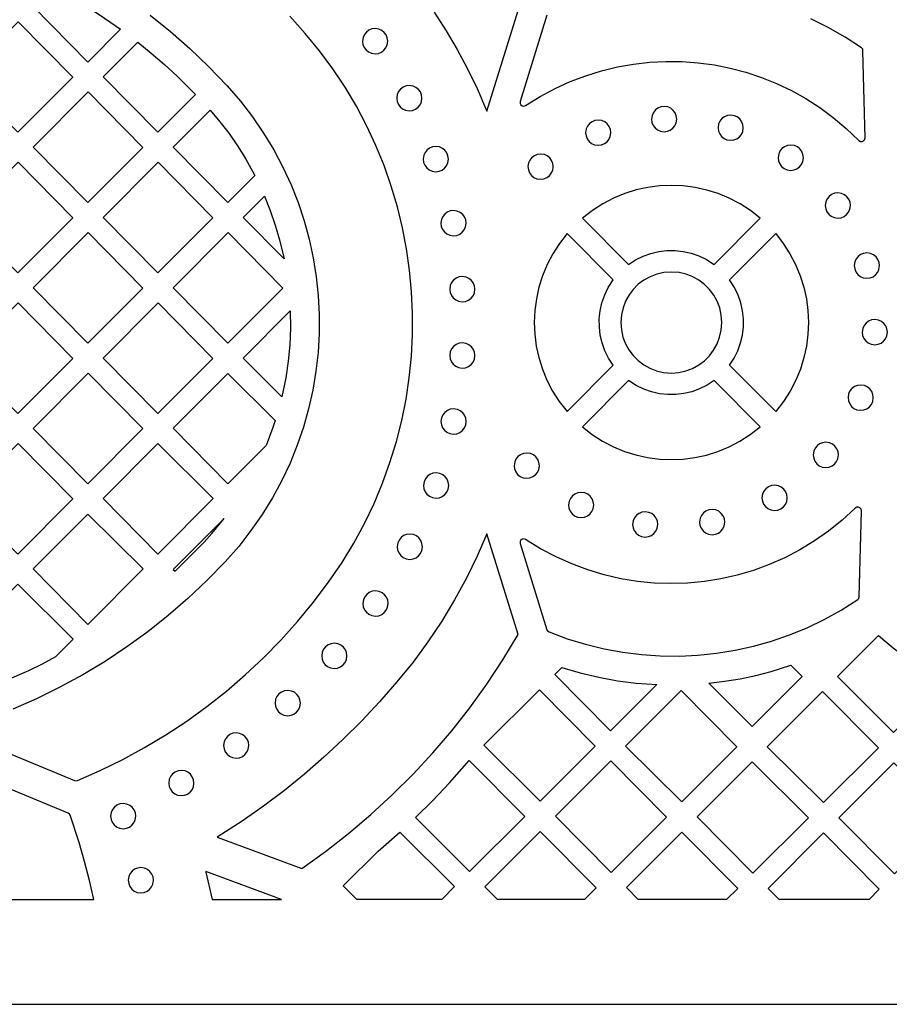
# Model space of a CAD drawing. Header units: millimetres. Extents: x -1176 to 822, y -1617 to -119.
# Tile 18 of 113: x -689 to -573, y -1617 to -1485. Entities that reach past the tile are written whole.
import ezdxf

# ---------------------------------------------------------------- set-up
doc = ezdxf.new("R2010")
doc.units = ezdxf.units.MM
doc.layers.add('pattern', color=5, linetype='Continuous')

msp = doc.modelspace()

# ---------------------------------------------------------------- linework, layer by layer
at = {"layer": 'pattern'}
for points in [[(-1176, -1616.8), (822, -1616.8), (822, -118.96), (-1176, -118.96)], [(-684.54, -1480.99), (-682.43, -1482.15), (-680.37, -1483.38), (-678.35, -1484.67), (-675.5, -1486.65), (-679.87, -1491.03), (-687.17, -1483.63)], [(-681.87, -1493.04), (-689.22, -1500.41), (-696.52, -1493.01), (-689.17, -1485.65)], [(-643.22, -1488.24), (-643.16, -1488.68), (-643, -1489.08), (-642.75, -1489.41), (-642.42, -1489.68), (-642.03, -1489.86), (-641.53, -1489.93), (-641.1, -1489.87), (-640.7, -1489.71), (-640.36, -1489.46), (-640.1, -1489.13), (-639.92, -1488.75), (-639.85, -1488.24), (-639.91, -1487.81), (-640.07, -1487.41), (-640.32, -1487.08), (-640.65, -1486.81), (-641.03, -1486.63), (-641.53, -1486.56), (-641.97, -1486.62), (-642.37, -1486.78), (-642.7, -1487.03), (-642.97, -1487.36), (-643.14, -1487.74)], [(-673.21, -1488.38), (-671.4, -1489.84), (-669.65, -1491.36), (-667.95, -1492.92), (-665.49, -1495.36), (-670.52, -1500.41), (-677.83, -1493.02)], [(-638.65, -1495.85), (-638.6, -1496.29), (-638.43, -1496.68), (-638.18, -1497.02), (-637.86, -1497.28), (-637.47, -1497.46), (-636.97, -1497.54), (-636.53, -1497.48), (-636.14, -1497.32), (-635.8, -1497.07), (-635.54, -1496.74), (-635.36, -1496.35), (-635.28, -1495.85), (-635.34, -1495.41), (-635.5, -1495.02), (-635.76, -1494.68), (-636.08, -1494.42), (-636.47, -1494.24), (-636.97, -1494.16), (-637.41, -1494.22), (-637.8, -1494.38), (-638.14, -1494.64), (-638.4, -1494.96), (-638.58, -1495.35)], [(-672.53, -1502.43), (-679.87, -1509.8), (-687.17, -1502.4), (-679.83, -1495.03)], [(-663.54, -1497.45), (-662.25, -1498.99), (-661.03, -1500.58), (-659.9, -1502.22), (-658.84, -1503.91), (-657.59, -1506.19), (-661.18, -1509.8), (-668.48, -1502.4)], [(-604.65, -1498.65), (-604.6, -1499.08), (-604.43, -1499.48), (-604.18, -1499.81), (-603.85, -1500.08), (-603.47, -1500.26), (-602.97, -1500.33), (-602.53, -1500.27), (-602.14, -1500.11), (-601.8, -1499.86), (-601.53, -1499.53), (-601.36, -1499.15), (-601.28, -1498.65), (-601.34, -1498.21), (-601.5, -1497.81), (-601.75, -1497.48), (-602.08, -1497.21), (-602.47, -1497.03), (-602.97, -1496.96), (-603.4, -1497.02), (-603.8, -1497.18), (-604.14, -1497.43), (-604.4, -1497.76), (-604.58, -1498.15)], [(-595.77, -1499.8), (-595.71, -1500.24), (-595.55, -1500.63), (-595.3, -1500.97), (-594.97, -1501.23), (-594.58, -1501.41), (-594.08, -1501.48), (-593.65, -1501.43), (-593.25, -1501.27), (-592.92, -1501.01), (-592.65, -1500.69), (-592.48, -1500.3), (-592.4, -1499.8), (-592.46, -1499.36), (-592.62, -1498.97), (-592.87, -1498.63), (-593.2, -1498.36), (-593.59, -1498.19), (-594.08, -1498.11), (-594.52, -1498.17), (-594.92, -1498.33), (-595.25, -1498.58), (-595.52, -1498.91), (-595.7, -1499.3)], [(-613.45, -1500.46), (-613.39, -1500.9), (-613.23, -1501.29), (-612.98, -1501.63), (-612.65, -1501.89), (-612.26, -1502.07), (-611.76, -1502.14), (-611.32, -1502.09), (-610.93, -1501.92), (-610.59, -1501.67), (-610.33, -1501.35), (-610.15, -1500.96), (-610.08, -1500.46), (-610.13, -1500.02), (-610.3, -1499.63), (-610.55, -1499.29), (-610.88, -1499.02), (-611.26, -1498.85), (-611.76, -1498.77), (-612.2, -1498.83), (-612.59, -1498.99), (-612.93, -1499.24), (-613.2, -1499.57), (-613.37, -1499.96)], [(-587.76, -1503.8), (-587.7, -1504.24), (-587.54, -1504.64), (-587.29, -1504.97), (-586.96, -1505.24), (-586.57, -1505.41), (-586.07, -1505.49), (-585.64, -1505.43), (-585.24, -1505.27), (-584.91, -1505.02), (-584.64, -1504.69), (-584.46, -1504.3), (-584.39, -1503.8), (-584.45, -1503.37), (-584.61, -1502.97), (-584.86, -1502.63), (-585.19, -1502.37), (-585.57, -1502.19), (-586.07, -1502.12), (-586.51, -1502.18), (-586.91, -1502.34), (-587.24, -1502.59), (-587.51, -1502.92), (-587.68, -1503.3)], [(-635.12, -1503.98), (-635.06, -1504.42), (-634.9, -1504.81), (-634.65, -1505.15), (-634.32, -1505.42), (-633.94, -1505.59), (-633.44, -1505.67), (-633, -1505.61), (-632.6, -1505.45), (-632.27, -1505.2), (-632, -1504.87), (-631.83, -1504.48), (-631.75, -1503.98), (-631.81, -1503.54), (-631.97, -1503.15), (-632.22, -1502.81), (-632.55, -1502.55), (-632.94, -1502.37), (-633.44, -1502.3), (-633.87, -1502.35), (-634.27, -1502.52), (-634.61, -1502.77), (-634.87, -1503.09), (-635.05, -1503.48)], [(-621.14, -1504.99), (-621.08, -1505.43), (-620.92, -1505.83), (-620.66, -1506.16), (-620.34, -1506.43), (-619.95, -1506.6), (-619.45, -1506.68), (-619.01, -1506.62), (-618.62, -1506.46), (-618.28, -1506.21), (-618.02, -1505.88), (-617.84, -1505.49), (-617.77, -1504.99), (-617.82, -1504.56), (-617.99, -1504.16), (-618.24, -1503.82), (-618.56, -1503.56), (-618.95, -1503.38), (-619.45, -1503.31), (-619.89, -1503.36), (-620.28, -1503.53), (-620.62, -1503.78), (-620.88, -1504.11), (-621.06, -1504.49)], [(-689.17, -1504.41), (-696.52, -1511.78), (-689.22, -1519.18), (-681.87, -1511.81)], [(-677.83, -1511.78), (-670.48, -1504.41), (-663.18, -1511.81), (-670.52, -1519.18)], [(-607.71, -1518.05), (-606.77, -1517.43), (-605.77, -1516.94), (-604.74, -1516.57), (-603.67, -1516.32), (-602.59, -1516.19), (-601.51, -1516.18), (-600.43, -1516.3), (-599.37, -1516.54), (-598.33, -1516.9), (-597.33, -1517.38), (-596.29, -1518.05), (-590.13, -1511.88), (-591.44, -1510.86), (-592.83, -1509.97), (-594.27, -1509.22), (-595.75, -1508.6), (-597.28, -1508.12), (-598.83, -1507.78), (-600.41, -1507.57), (-601.99, -1507.5), (-603.57, -1507.57), (-605.14, -1507.77), (-606.7, -1508.11), (-608.22, -1508.59), (-609.71, -1509.2), (-611.15, -1509.95), (-612.54, -1510.84), (-613.88, -1511.88)], [(-581.47, -1510.18), (-581.41, -1510.62), (-581.25, -1511.01), (-581, -1511.35), (-580.67, -1511.61), (-580.28, -1511.79), (-579.78, -1511.87), (-579.35, -1511.81), (-578.95, -1511.65), (-578.61, -1511.39), (-578.35, -1511.07), (-578.17, -1510.68), (-578.1, -1510.18), (-578.16, -1509.74), (-578.32, -1509.35), (-578.57, -1509.01), (-578.9, -1508.75), (-579.28, -1508.57), (-579.78, -1508.49), (-580.22, -1508.55), (-580.62, -1508.71), (-580.95, -1508.97), (-581.22, -1509.29), (-581.39, -1509.68)], [(-653.69, -1517.29), (-659.13, -1511.78), (-656.3, -1508.94), (-655.53, -1510.86), (-654.86, -1512.79), (-654.29, -1514.76)], [(-632.75, -1512.54), (-632.7, -1512.98), (-632.54, -1513.37), (-632.28, -1513.71), (-631.96, -1513.97), (-631.57, -1514.15), (-631.07, -1514.23), (-630.63, -1514.17), (-630.24, -1514.01), (-629.9, -1513.75), (-629.64, -1513.43), (-629.46, -1513.04), (-629.38, -1512.54), (-629.44, -1512.1), (-629.6, -1511.71), (-629.85, -1511.37), (-630.18, -1511.11), (-630.57, -1510.93), (-631.07, -1510.85), (-631.51, -1510.91), (-631.9, -1511.07), (-632.24, -1511.33), (-632.5, -1511.65), (-632.68, -1512.04)], [(-672.52, -1521.2), (-679.87, -1528.56), (-687.17, -1521.17), (-679.83, -1513.8)], [(-661.13, -1513.8), (-653.83, -1521.2), (-661.18, -1528.56), (-668.48, -1521.17)], [(-615.92, -1537.68), (-609.76, -1531.51), (-610.37, -1530.56), (-610.86, -1529.57), (-611.24, -1528.53), (-611.49, -1527.47), (-611.61, -1526.39), (-611.62, -1525.31), (-611.5, -1524.23), (-611.26, -1523.16), (-610.9, -1522.12), (-610.42, -1521.12), (-609.76, -1520.09), (-615.92, -1513.92), (-616.95, -1515.24), (-617.84, -1516.63), (-618.59, -1518.07), (-619.2, -1519.55), (-619.68, -1521.08), (-620.02, -1522.63), (-620.23, -1524.2), (-620.3, -1525.79), (-620.23, -1527.37), (-620.03, -1528.94), (-619.69, -1530.49), (-619.21, -1532.02), (-618.6, -1533.51), (-617.85, -1534.95), (-616.97, -1536.33)], [(-594.25, -1531.51), (-593.63, -1530.57), (-593.14, -1529.57), (-592.77, -1528.53), (-592.52, -1527.47), (-592.39, -1526.39), (-592.38, -1525.31), (-592.5, -1524.23), (-592.74, -1523.16), (-593.1, -1522.13), (-593.58, -1521.13), (-594.25, -1520.09), (-588.08, -1513.92), (-587.06, -1515.24), (-586.17, -1516.62), (-585.42, -1518.06), (-584.8, -1519.55), (-584.32, -1521.08), (-583.98, -1522.63), (-583.77, -1524.2), (-583.7, -1525.79), (-583.77, -1527.37), (-583.97, -1528.94), (-584.31, -1530.49), (-584.79, -1532.02), (-585.4, -1533.51), (-586.15, -1534.95), (-587.04, -1536.33), (-588.08, -1537.68)], [(-577.59, -1518.21), (-577.54, -1518.65), (-577.37, -1519.04), (-577.12, -1519.38), (-576.79, -1519.64), (-576.41, -1519.82), (-575.91, -1519.9), (-575.47, -1519.84), (-575.08, -1519.68), (-574.74, -1519.43), (-574.47, -1519.1), (-574.3, -1518.71), (-574.22, -1518.21), (-574.28, -1517.77), (-574.44, -1517.38), (-574.69, -1517.04), (-575.02, -1516.78), (-575.41, -1516.6), (-575.91, -1516.52), (-576.35, -1516.58), (-576.74, -1516.74), (-577.08, -1517), (-577.34, -1517.32), (-577.52, -1517.71)], [(-608.74, -1525.8), (-608.67, -1526.79), (-608.46, -1527.74), (-608.12, -1528.63), (-607.66, -1529.46), (-607.1, -1530.21), (-606.44, -1530.88), (-605.69, -1531.45), (-604.86, -1531.91), (-603.97, -1532.25), (-603.03, -1532.47), (-602, -1532.54), (-601.01, -1532.47), (-600.06, -1532.26), (-599.17, -1531.92), (-598.34, -1531.46), (-597.59, -1530.9), (-596.93, -1530.24), (-596.36, -1529.49), (-595.9, -1528.66), (-595.56, -1527.77), (-595.34, -1526.82), (-595.26, -1525.8), (-595.34, -1524.81), (-595.55, -1523.86), (-595.89, -1522.97), (-596.34, -1522.14), (-596.91, -1521.39), (-597.57, -1520.72), (-598.32, -1520.16), (-599.14, -1519.7), (-600.03, -1519.35), (-600.98, -1519.14), (-602, -1519.06), (-603, -1519.13), (-603.94, -1519.34), (-604.84, -1519.68), (-605.66, -1520.14), (-606.41, -1520.7), (-607.08, -1521.37), (-607.65, -1522.11), (-608.11, -1522.94), (-608.45, -1523.83), (-608.67, -1524.78)], [(-631.58, -1521.35), (-631.52, -1521.79), (-631.36, -1522.19), (-631.11, -1522.52), (-630.78, -1522.79), (-630.4, -1522.96), (-629.9, -1523.04), (-629.46, -1522.98), (-629.06, -1522.82), (-628.73, -1522.57), (-628.46, -1522.24), (-628.29, -1521.85), (-628.21, -1521.35), (-628.27, -1520.92), (-628.43, -1520.52), (-628.68, -1520.18), (-629.01, -1519.92), (-629.4, -1519.74), (-629.9, -1519.67), (-630.33, -1519.72), (-630.73, -1519.89), (-631.07, -1520.14), (-631.33, -1520.47), (-631.51, -1520.85)], [(-681.87, -1530.58), (-689.22, -1537.95), (-696.52, -1530.55), (-689.17, -1523.18)], [(-670.48, -1523.18), (-663.18, -1530.58), (-670.52, -1537.95), (-677.82, -1530.55)], [(-654, -1535.74), (-659.14, -1530.54), (-652.87, -1524.25), (-652.84, -1526.52), (-652.93, -1528.76), (-653.14, -1530.98), (-653.47, -1533.2)], [(-576.54, -1527.08), (-576.48, -1527.52), (-576.32, -1527.92), (-576.07, -1528.25), (-575.74, -1528.52), (-575.35, -1528.69), (-574.85, -1528.77), (-574.42, -1528.71), (-574.02, -1528.55), (-573.69, -1528.3), (-573.42, -1527.97), (-573.25, -1527.58), (-573.17, -1527.08), (-573.23, -1526.65), (-573.39, -1526.25), (-573.64, -1525.91), (-573.97, -1525.65), (-574.35, -1525.47), (-574.85, -1525.4), (-575.29, -1525.45), (-575.69, -1525.62), (-576.02, -1525.87), (-576.29, -1526.2), (-576.46, -1526.58)], [(-631.58, -1530.2), (-631.52, -1530.64), (-631.36, -1531.04), (-631.11, -1531.37), (-630.78, -1531.64), (-630.4, -1531.81), (-629.9, -1531.89), (-629.46, -1531.83), (-629.06, -1531.67), (-628.73, -1531.42), (-628.46, -1531.09), (-628.29, -1530.7), (-628.21, -1530.2), (-628.27, -1529.76), (-628.43, -1529.37), (-628.68, -1529.03), (-629.01, -1528.77), (-629.4, -1528.59), (-629.9, -1528.52), (-630.33, -1528.57), (-630.73, -1528.74), (-631.07, -1528.99), (-631.33, -1529.32), (-631.51, -1529.7)], [(-679.87, -1547.33), (-687.17, -1539.93), (-679.83, -1532.57), (-672.52, -1539.96)], [(-654.86, -1538.86), (-655.18, -1539.82), (-656.09, -1542.23), (-661.17, -1547.33), (-668.48, -1539.92), (-661.17, -1532.59)], [(-613.88, -1539.72), (-612.56, -1540.74), (-611.18, -1541.63), (-609.74, -1542.39), (-608.25, -1543), (-606.73, -1543.48), (-605.17, -1543.82), (-603.6, -1544.03), (-602.02, -1544.1), (-600.44, -1544.03), (-598.86, -1543.83), (-597.31, -1543.49), (-595.78, -1543.01), (-594.3, -1542.4), (-592.86, -1541.65), (-591.47, -1540.76), (-590.13, -1539.72), (-596.29, -1533.56), (-597.24, -1534.17), (-598.23, -1534.66), (-599.27, -1535.04), (-600.33, -1535.28), (-601.41, -1535.41), (-602.49, -1535.42), (-603.57, -1535.3), (-604.64, -1535.06), (-605.68, -1534.7), (-606.68, -1534.22), (-607.71, -1533.56)], [(-578.42, -1535.83), (-578.37, -1536.27), (-578.2, -1536.66), (-577.95, -1537), (-577.63, -1537.26), (-577.24, -1537.44), (-576.74, -1537.52), (-576.3, -1537.46), (-575.91, -1537.3), (-575.57, -1537.04), (-575.31, -1536.72), (-575.13, -1536.33), (-575.05, -1535.83), (-575.11, -1535.39), (-575.27, -1535), (-575.53, -1534.66), (-575.85, -1534.4), (-576.24, -1534.22), (-576.74, -1534.14), (-577.18, -1534.2), (-577.57, -1534.36), (-577.91, -1534.62), (-578.17, -1534.94), (-578.35, -1535.33)], [(-632.75, -1539.01), (-632.69, -1539.45), (-632.53, -1539.84), (-632.28, -1540.18), (-631.95, -1540.44), (-631.56, -1540.62), (-631.06, -1540.69), (-630.62, -1540.64), (-630.23, -1540.48), (-629.89, -1540.22), (-629.63, -1539.9), (-629.45, -1539.51), (-629.38, -1539.01), (-629.43, -1538.57), (-629.6, -1538.18), (-629.85, -1537.84), (-630.18, -1537.58), (-630.56, -1537.4), (-631.06, -1537.32), (-631.5, -1537.38), (-631.89, -1537.54), (-632.23, -1537.8), (-632.5, -1538.12), (-632.67, -1538.51)], [(-681.87, -1549.35), (-689.22, -1556.72), (-696.52, -1549.32), (-689.17, -1541.95)], [(-670.52, -1541.97), (-663.14, -1549.31), (-670.52, -1556.71), (-677.83, -1549.31)], [(-583.07, -1543.48), (-583.01, -1543.91), (-582.85, -1544.31), (-582.6, -1544.65), (-582.27, -1544.91), (-581.88, -1545.09), (-581.38, -1545.16), (-580.95, -1545.1), (-580.55, -1544.94), (-580.22, -1544.69), (-579.95, -1544.36), (-579.77, -1543.98), (-579.7, -1543.48), (-579.76, -1543.04), (-579.92, -1542.64), (-580.17, -1542.31), (-580.5, -1542.04), (-580.89, -1541.87), (-581.38, -1541.79), (-581.82, -1541.85), (-582.22, -1542.01), (-582.55, -1542.26), (-582.82, -1542.59), (-582.99, -1542.98)], [(-622.99, -1544.91), (-622.93, -1545.35), (-622.77, -1545.74), (-622.52, -1546.08), (-622.19, -1546.34), (-621.8, -1546.52), (-621.3, -1546.59), (-620.87, -1546.54), (-620.47, -1546.37), (-620.13, -1546.12), (-619.87, -1545.8), (-619.69, -1545.41), (-619.62, -1544.91), (-619.68, -1544.47), (-619.84, -1544.07), (-620.09, -1543.74), (-620.42, -1543.47), (-620.8, -1543.3), (-621.3, -1543.22), (-621.74, -1543.28), (-622.13, -1543.44), (-622.47, -1543.69), (-622.74, -1544.02), (-622.91, -1544.41)], [(-635.09, -1547.55), (-635.03, -1547.99), (-634.87, -1548.39), (-634.62, -1548.72), (-634.29, -1548.99), (-633.9, -1549.16), (-633.4, -1549.24), (-632.96, -1549.18), (-632.57, -1549.02), (-632.23, -1548.77), (-631.97, -1548.44), (-631.79, -1548.05), (-631.72, -1547.55), (-631.77, -1547.12), (-631.94, -1546.72), (-632.19, -1546.38), (-632.51, -1546.12), (-632.9, -1545.94), (-633.4, -1545.87), (-633.84, -1545.92), (-634.23, -1546.09), (-634.57, -1546.34), (-634.83, -1546.67), (-635.01, -1547.05)], [(-589.91, -1549.2), (-589.85, -1549.64), (-589.69, -1550.03), (-589.44, -1550.37), (-589.11, -1550.63), (-588.72, -1550.81), (-588.22, -1550.89), (-587.78, -1550.83), (-587.39, -1550.67), (-587.05, -1550.41), (-586.79, -1550.09), (-586.61, -1549.7), (-586.54, -1549.2), (-586.6, -1548.76), (-586.76, -1548.37), (-587.01, -1548.03), (-587.34, -1547.77), (-587.72, -1547.59), (-588.22, -1547.51), (-588.66, -1547.57), (-589.05, -1547.73), (-589.39, -1547.98), (-589.66, -1548.31), (-589.83, -1548.7)], [(-615.73, -1550.15), (-615.67, -1550.59), (-615.51, -1550.99), (-615.26, -1551.32), (-614.93, -1551.59), (-614.54, -1551.77), (-614.04, -1551.84), (-613.61, -1551.78), (-613.21, -1551.62), (-612.88, -1551.37), (-612.61, -1551.04), (-612.44, -1550.65), (-612.36, -1550.15), (-612.42, -1549.72), (-612.58, -1549.32), (-612.83, -1548.98), (-613.16, -1548.72), (-613.55, -1548.54), (-614.04, -1548.47), (-614.48, -1548.53), (-614.88, -1548.69), (-615.21, -1548.94), (-615.48, -1549.27), (-615.66, -1549.65)], [(-618.31, -1567.1), (-615.9, -1568), (-613.46, -1568.75), (-610.99, -1569.36), (-608.5, -1569.81), (-605.99, -1570.13), (-603.48, -1570.3), (-600.97, -1570.32), (-598.47, -1570.21), (-595.97, -1569.95), (-593.5, -1569.55), (-591.04, -1569.01), (-588.62, -1568.32), (-586.24, -1567.5), (-583.89, -1566.54), (-581.6, -1565.44), (-579.36, -1564.2), (-577.13, -1562.79), (-576.97, -1562.64), (-576.92, -1562.4), (-576.64, -1550.92), (-576.69, -1550.7), (-576.83, -1550.53), (-577.03, -1550.44), (-577.24, -1550.44), (-577.46, -1550.57), (-579.2, -1552.17), (-581.01, -1553.63), (-582.9, -1554.95), (-584.85, -1556.14), (-586.87, -1557.2), (-588.94, -1558.11), (-591.05, -1558.88), (-593.2, -1559.52), (-595.39, -1560.01), (-597.6, -1560.36), (-599.83, -1560.58), (-602.06, -1560.65), (-604.3, -1560.57), (-606.54, -1560.35), (-608.76, -1559.99), (-610.96, -1559.49), (-613.14, -1558.83), (-615.29, -1558.03), (-617.39, -1557.09), (-619.45, -1555.99), (-621.45, -1554.75), (-621.68, -1554.67), (-621.9, -1554.7), (-622.08, -1554.84), (-622.19, -1555.03), (-622.18, -1555.29), (-618.6, -1566.8), (-618.52, -1566.96)], [(-598.25, -1552.43), (-598.19, -1552.87), (-598.03, -1553.27), (-597.77, -1553.6), (-597.45, -1553.87), (-597.06, -1554.05), (-596.56, -1554.12), (-596.12, -1554.06), (-595.73, -1553.9), (-595.39, -1553.65), (-595.13, -1553.32), (-594.95, -1552.93), (-594.88, -1552.43), (-594.93, -1552), (-595.1, -1551.6), (-595.35, -1551.27), (-595.67, -1551), (-596.06, -1550.82), (-596.56, -1550.75), (-597, -1550.81), (-597.39, -1550.97), (-597.73, -1551.22), (-597.99, -1551.55), (-598.17, -1551.93)], [(-679.87, -1551.36), (-672.49, -1558.69), (-679.87, -1566.1), (-687.18, -1558.69)], [(-661.69, -1551.94), (-668.48, -1558.75), (-668.24, -1558.99), (-666.82, -1557.63), (-664.36, -1555.11), (-663.32, -1553.94)], [(-607.17, -1552.75), (-607.12, -1553.19), (-606.95, -1553.58), (-606.7, -1553.92), (-606.38, -1554.18), (-605.99, -1554.36), (-605.49, -1554.43), (-605.05, -1554.38), (-604.66, -1554.21), (-604.32, -1553.96), (-604.06, -1553.64), (-603.88, -1553.25), (-603.8, -1552.75), (-603.86, -1552.31), (-604.02, -1551.92), (-604.28, -1551.58), (-604.6, -1551.31), (-604.99, -1551.14), (-605.49, -1551.06), (-605.93, -1551.12), (-606.32, -1551.28), (-606.66, -1551.53), (-606.92, -1551.86), (-607.1, -1552.25)], [(-626.61, -1554.02), (-627.91, -1557), (-629.35, -1559.94), (-630.93, -1562.82), (-632.64, -1565.65), (-634.49, -1568.42), (-636.48, -1571.12), (-638.63, -1573.78), (-640.97, -1576.45), (-643.37, -1579.02), (-645.83, -1581.47), (-648.36, -1583.83), (-650.97, -1586.1), (-653.65, -1588.27), (-656.41, -1590.35), (-659.27, -1592.34), (-662.62, -1594.51), (-651.32, -1598.68), (-648.14, -1596.4), (-645.07, -1593.99), (-642.1, -1591.47), (-639.24, -1588.84), (-636.48, -1586.09), (-633.84, -1583.24), (-631.31, -1580.28), (-628.91, -1577.22), (-626.62, -1574.06), (-624.47, -1570.81), (-622.43, -1567.45)], [(-638.59, -1555.72), (-638.53, -1556.16), (-638.37, -1556.55), (-638.12, -1556.89), (-637.79, -1557.15), (-637.41, -1557.33), (-636.9, -1557.41), (-636.47, -1557.35), (-636.07, -1557.19), (-635.74, -1556.93), (-635.47, -1556.61), (-635.3, -1556.22), (-635.22, -1555.72), (-635.28, -1555.28), (-635.44, -1554.89), (-635.69, -1554.55), (-636.02, -1554.29), (-636.41, -1554.11), (-636.9, -1554.03), (-637.34, -1554.09), (-637.74, -1554.25), (-638.08, -1554.51), (-638.34, -1554.83), (-638.52, -1555.22)], [(-690.98, -1573.69), (-696.53, -1568.08), (-689.21, -1560.74), (-681.83, -1568.07), (-684.19, -1570.44), (-685.98, -1571.38), (-687.79, -1572.27)], [(-643.17, -1563.3), (-643.11, -1563.74), (-642.95, -1564.14), (-642.7, -1564.47), (-642.37, -1564.74), (-641.98, -1564.92), (-641.48, -1564.99), (-641.05, -1564.93), (-640.65, -1564.77), (-640.31, -1564.52), (-640.05, -1564.19), (-639.87, -1563.8), (-639.8, -1563.3), (-639.86, -1562.87), (-640.02, -1562.47), (-640.27, -1562.13), (-640.6, -1561.87), (-640.98, -1561.69), (-641.48, -1561.62), (-641.92, -1561.67), (-642.32, -1561.84), (-642.65, -1562.09), (-642.92, -1562.42), (-643.09, -1562.8)], [(-565.69, -1573.88), (-572.34, -1580.52), (-579.82, -1573.04), (-574.37, -1567.59), (-572.41, -1569.21), (-570.4, -1570.75), (-568.33, -1572.2)], [(-648.66, -1570.3), (-648.61, -1570.74), (-648.45, -1571.13), (-648.19, -1571.47), (-647.87, -1571.73), (-647.48, -1571.91), (-646.98, -1571.98), (-646.54, -1571.93), (-646.15, -1571.76), (-645.81, -1571.51), (-645.54, -1571.19), (-645.37, -1570.8), (-645.29, -1570.3), (-645.35, -1569.86), (-645.51, -1569.47), (-645.76, -1569.13), (-646.09, -1568.86), (-646.48, -1568.69), (-646.98, -1568.61), (-647.42, -1568.67), (-647.81, -1568.83), (-648.15, -1569.08), (-648.41, -1569.41), (-648.59, -1569.8)], [(-616.6, -1571.83), (-614.15, -1572.56), (-611.69, -1573.15), (-609.2, -1573.61), (-606.69, -1573.93), (-603.96, -1574.13), (-610.13, -1580.31), (-617.57, -1572.8)], [(-597.02, -1573.95), (-594.89, -1573.69), (-592.8, -1573.34), (-590.72, -1572.9), (-588.67, -1572.36), (-586.06, -1571.53), (-584.54, -1573.05), (-591.23, -1579.73)], [(-654.88, -1576.6), (-654.83, -1577.03), (-654.67, -1577.43), (-654.41, -1577.77), (-654.09, -1578.03), (-653.7, -1578.21), (-653.2, -1578.28), (-652.76, -1578.22), (-652.37, -1578.06), (-652.03, -1577.81), (-651.77, -1577.48), (-651.59, -1577.1), (-651.51, -1576.6), (-651.57, -1576.16), (-651.73, -1575.76), (-651.99, -1575.43), (-652.31, -1575.16), (-652.7, -1574.99), (-653.2, -1574.91), (-653.64, -1574.97), (-654.03, -1575.13), (-654.37, -1575.38), (-654.63, -1575.71), (-654.81, -1576.09)], [(-619.6, -1574.82), (-612.16, -1582.33), (-619.49, -1589.67), (-627.01, -1582.23)], [(-593.26, -1582.43), (-600.6, -1589.77), (-608.11, -1582.33), (-600.7, -1574.93)], [(-589.21, -1582.43), (-581.84, -1575.07), (-574.36, -1582.55), (-581.69, -1589.88)], [(-661.76, -1582.26), (-661.7, -1582.69), (-661.54, -1583.09), (-661.29, -1583.43), (-660.96, -1583.69), (-660.57, -1583.87), (-660.07, -1583.94), (-659.64, -1583.89), (-659.24, -1583.72), (-658.9, -1583.47), (-658.64, -1583.14), (-658.46, -1582.76), (-658.39, -1582.26), (-658.45, -1581.82), (-658.61, -1581.42), (-658.86, -1581.09), (-659.19, -1580.82), (-659.57, -1580.65), (-660.07, -1580.57), (-660.51, -1580.63), (-660.91, -1580.79), (-661.24, -1581.04), (-661.51, -1581.37), (-661.68, -1581.76)], [(-679.06, -1602.8), (-679.65, -1600.26), (-680.3, -1597.73), (-681.03, -1595.22), (-682.23, -1591.57), (-682.3, -1591.43), (-682.5, -1591.28), (-697.76, -1584.96), (-698, -1584.92), (-698.21, -1585), (-698.36, -1585.16), (-698.43, -1585.37), (-698.37, -1585.62), (-697.06, -1588.3), (-695.86, -1591.01), (-694.75, -1593.77), (-693.75, -1596.55), (-692.85, -1599.38), (-691.91, -1602.8)], [(-636.13, -1591.87), (-633.84, -1589.59), (-631.62, -1587.25), (-628.97, -1584.24), (-621.54, -1591.75), (-628.93, -1599.07)], [(-610.09, -1584.32), (-602.65, -1591.83), (-610.03, -1599.2), (-617.47, -1591.69)], [(-598.57, -1591.8), (-591.23, -1584.46), (-583.72, -1591.9), (-591.13, -1599.31)], [(-564.86, -1592.04), (-572.23, -1599.41), (-579.67, -1591.9), (-572.33, -1584.57)], [(-669.08, -1587.27), (-669.02, -1587.71), (-668.86, -1588.1), (-668.61, -1588.44), (-668.28, -1588.7), (-667.9, -1588.88), (-667.4, -1588.95), (-666.96, -1588.9), (-666.56, -1588.74), (-666.23, -1588.48), (-665.96, -1588.16), (-665.79, -1587.77), (-665.71, -1587.27), (-665.77, -1586.83), (-665.93, -1586.44), (-666.18, -1586.1), (-666.51, -1585.84), (-666.9, -1585.66), (-667.4, -1585.58), (-667.83, -1585.64), (-668.23, -1585.8), (-668.57, -1586.06), (-668.83, -1586.38), (-669.01, -1586.77)], [(-676.84, -1591.68), (-676.78, -1592.12), (-676.62, -1592.51), (-676.37, -1592.85), (-676.04, -1593.11), (-675.65, -1593.29), (-675.15, -1593.37), (-674.72, -1593.31), (-674.32, -1593.15), (-673.98, -1592.89), (-673.72, -1592.57), (-673.54, -1592.18), (-673.47, -1591.68), (-673.52, -1591.24), (-673.69, -1590.85), (-673.94, -1590.51), (-674.27, -1590.25), (-674.65, -1590.07), (-675.15, -1589.99), (-675.59, -1590.05), (-675.99, -1590.21), (-676.32, -1590.47), (-676.59, -1590.79), (-676.76, -1591.18)], [(-643.99, -1602.8), (-645.81, -1600.99), (-641.14, -1596.37), (-638.23, -1593.82), (-630.96, -1601.09), (-632.65, -1602.8)], [(-613.61, -1602.8), (-625.19, -1602.8), (-626.89, -1601.11), (-619.49, -1593.72), (-612.04, -1601.24)], [(-594.63, -1602.8), (-606.41, -1602.8), (-608, -1601.23), (-600.59, -1593.82), (-593.15, -1601.33)], [(-575.62, -1602.8), (-587.62, -1602.8), (-589.1, -1601.33), (-581.69, -1593.92), (-574.25, -1601.43)], [(-674.48, -1600.25), (-674.42, -1600.69), (-674.26, -1601.08), (-674.01, -1601.42), (-673.68, -1601.68), (-673.3, -1601.86), (-672.8, -1601.94), (-672.36, -1601.88), (-671.96, -1601.72), (-671.63, -1601.46), (-671.36, -1601.14), (-671.19, -1600.75), (-671.11, -1600.25), (-671.17, -1599.81), (-671.33, -1599.42), (-671.58, -1599.08), (-671.91, -1598.82), (-672.3, -1598.64), (-672.8, -1598.56), (-673.23, -1598.62), (-673.63, -1598.78), (-673.96, -1599.03), (-674.23, -1599.36), (-674.41, -1599.75)], [(-664.14, -1599.08), (-664.12, -1599.17), (-663.28, -1602.8), (-654.05, -1602.8)]]:
    msp.add_lwpolyline(points, close=True, dxfattribs=at)
for points in [[(-696.59, -1580.74), (-681.64, -1586.94), (-681.53, -1586.97), (-681.27, -1586.94), (-678.21, -1585.59), (-675.22, -1584.12), (-672.3, -1582.53), (-669.45, -1580.82), (-666.68, -1578.99), (-663.99, -1577.05), (-661.39, -1574.99), (-658.88, -1572.83), (-656.45, -1570.56), (-654.13, -1568.19), (-651.9, -1565.71), (-649.78, -1563.14), (-647.65, -1560.32), (-645.95, -1557.81), (-644.38, -1555.24), (-642.96, -1552.62), (-641.68, -1549.95), (-640.54, -1547.23), (-639.55, -1544.48), (-638.69, -1541.69), (-637.98, -1538.87), (-637.41, -1536.04), (-636.98, -1533.18), (-636.69, -1530.31), (-636.55, -1527.44), (-636.54, -1524.56), (-636.67, -1521.69), (-636.93, -1518.83), (-637.34, -1515.98), (-637.89, -1513.16), (-638.57, -1510.36), (-639.39, -1507.59), (-640.35, -1504.86), (-641.44, -1502.17), (-642.67, -1499.52), (-644.03, -1496.93), (-645.54, -1494.4), (-647.17, -1491.93), (-648.94, -1489.53), (-650.85, -1487.2), (-652.91, -1484.93)], [(-671.55, -1484.79), (-668.86, -1486.95), (-666.26, -1489.23), (-663.76, -1491.62), (-661.29, -1494.2), (-659.52, -1496.24), (-657.9, -1498.35), (-656.41, -1500.53), (-655.05, -1502.77), (-653.83, -1505.07), (-652.75, -1507.41), (-651.81, -1509.8), (-651, -1512.23), (-650.32, -1514.69), (-649.79, -1517.18), (-649.39, -1519.68), (-649.13, -1522.2), (-649, -1524.73), (-649.01, -1527.27), (-649.15, -1529.79), (-649.44, -1532.31), (-649.85, -1534.82), (-650.41, -1537.3), (-651.1, -1539.75), (-651.92, -1542.17), (-652.89, -1544.56), (-653.98, -1546.9), (-655.22, -1549.18), (-656.59, -1551.41), (-658.1, -1553.58), (-659.74, -1555.68), (-661.54, -1557.73), (-663.98, -1560.24), (-666.52, -1562.63), (-669.15, -1564.91), (-671.87, -1567.07), (-674.68, -1569.11), (-677.57, -1571.03), (-680.54, -1572.82), (-683.59, -1574.48), (-686.71, -1576.02), (-689.9, -1577.42)], [(-633.67, -1484.37), (-632.07, -1486.85), (-630.58, -1489.37), (-629.2, -1491.94), (-627.93, -1494.55), (-626.61, -1497.57), (-622.43, -1484.14)], [(-618.6, -1484.79), (-622.18, -1496.3), (-622.19, -1496.55), (-622.09, -1496.75), (-621.92, -1496.88), (-621.7, -1496.93), (-621.45, -1496.84), (-619.51, -1495.64), (-617.53, -1494.57), (-615.5, -1493.65), (-613.43, -1492.86), (-611.32, -1492.2), (-609.2, -1491.69), (-607.05, -1491.31), (-604.89, -1491.06), (-602.73, -1490.95), (-600.56, -1490.98), (-598.41, -1491.13), (-596.26, -1491.42), (-594.14, -1491.85), (-592.05, -1492.4), (-589.99, -1493.08), (-587.96, -1493.89), (-585.99, -1494.83), (-584.07, -1495.9), (-582.2, -1497.1), (-580.41, -1498.43), (-578.68, -1499.88), (-576.98, -1501.51), (-576.78, -1501.64), (-576.56, -1501.65), (-576.36, -1501.57), (-576.21, -1501.42), (-576.15, -1501.17), (-576.43, -1489.52), (-576.47, -1489.32), (-576.63, -1489.14), (-578.82, -1487.71), (-581.08, -1486.42), (-583.39, -1485.28)]]:
    msp.add_lwpolyline(points, dxfattribs=at)

doc.saveas('drawing.dxf')
